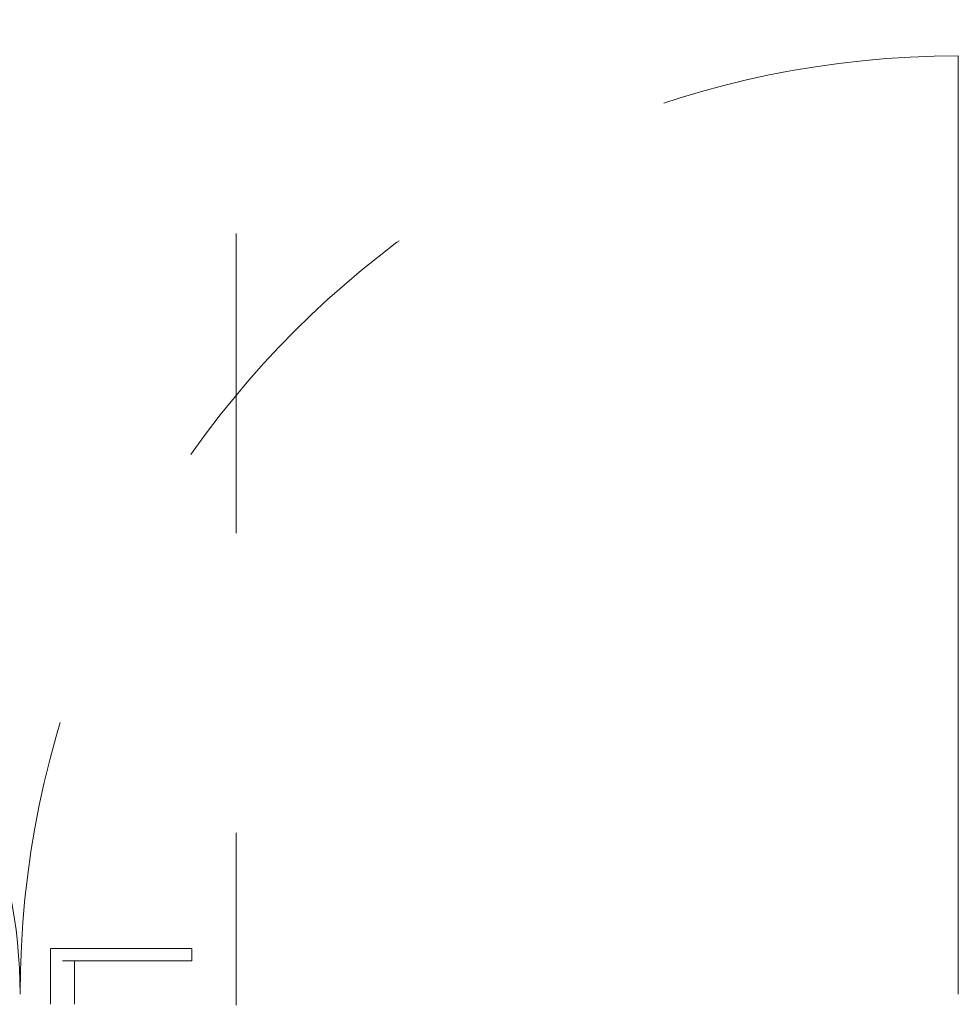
# Model space of a CAD drawing. Header units: centimetres. Extents: x -2424 to 1783, y 5 to 2907.
# Tile 52 of 99: x 392 to 486, y 1020 to 1119. Entities that reach past the tile are written whole.
import ezdxf

# ---------------------------------------------------------------- set-up
doc = ezdxf.new("R2010")
doc.units = ezdxf.units.CM
doc.linetypes.add('Dash', pattern=[60, 30, -30])
for name, color, linetype, lineweight in [('A-DETL', 90, 'Continuous', 9), ('A-DOOR', 31, 'Continuous', 13), ('A-DOOR-HDLN', 31, 'Dash', 9)]:
    doc.layers.add(name, color=color, linetype=linetype, lineweight=lineweight)

msp = doc.modelspace()

# ---------------------------------------------------------------- linework, layer by layer
at = {"layer": 'A-DETL', "color": 251, "linetype": 'Dash', "lineweight": 9}
msp.add_open_spline([(-555.623, 1472.575), (-478.908, 1472.575), (-450.623, 1472.575), (-439.123, 1472.575), (-439.123, 1461.075), (-439.123, 1432.79), (-439.123, 1329.11), (-439.123, 1326.281), (-439.123, 1289.326), (-402.167, 1289.326), (-399.339, 1289.326), (54.377, 1289.326), (347.204, 1289.326), (391.666, 1289.326), (413.877, 1267.114), (413.877, 1211.148), (413.877, 1019.9)], degree=3, knots=[0, 0, 0, 0, 1.274059, 1.834911, 2.395763, 3.964714, 5.438832, 7.007784, 7.847024, 8.686264, 14.083246, 22.278473, 30.929004, 34.961158, 36.402966, 39.45005, 39.45005, 39.45005, 39.45005], dxfattribs=at)
at = {"layer": 'A-DOOR', "color": 251, "lineweight": 9}
for p, q in [((486.177, 1020.976), (486.177, 1114.926)), ((395.278, 1025.576), (395.278, 1024.326)), ((395.319, 1025.576), (396.477, 1025.576)), ((396.477, 1025.576), (408.643, 1025.576)), ((409.433, 1024.326), (409.433, 1025.576)), ((395.278, 1024.326), (395.278, 1019.976)), ((408.643, 1024.326), (396.477, 1024.326)), ((397.676, 1019.976), (397.676, 1024.326))]:
    msp.add_line(p, q, dxfattribs=at)
at = {"layer": 'A-DOOR', "color": 251, "lineweight": 9, "flags": 128}
for points in [[(408.643, 1025.576), (408.797, 1025.576), (408.945, 1025.576), (409.082, 1025.576), (409.202, 1025.576), (409.3, 1025.576), (409.373, 1025.576), (409.418, 1025.576), (409.433, 1025.576), (409.418, 1025.576)], [(409.418, 1024.326), (409.433, 1024.326), (409.418, 1024.326), (409.373, 1024.326), (409.3, 1024.326), (409.202, 1024.326), (409.082, 1024.326), (408.945, 1024.326), (408.797, 1024.326), (408.643, 1024.326)]]:
    msp.add_lwpolyline(points, dxfattribs=at)
at = {"layer": 'A-DOOR-HDLN', "color": 251, "lineweight": 9}
for centre, radius, start, end in [((486.177, 1020.976), 93.95, 90, 180), ((341.577, 1020.976), 50.65, 0, 90)]:
    msp.add_arc(centre, radius, start, end, dxfattribs=at)

doc.saveas('drawing.dxf')
